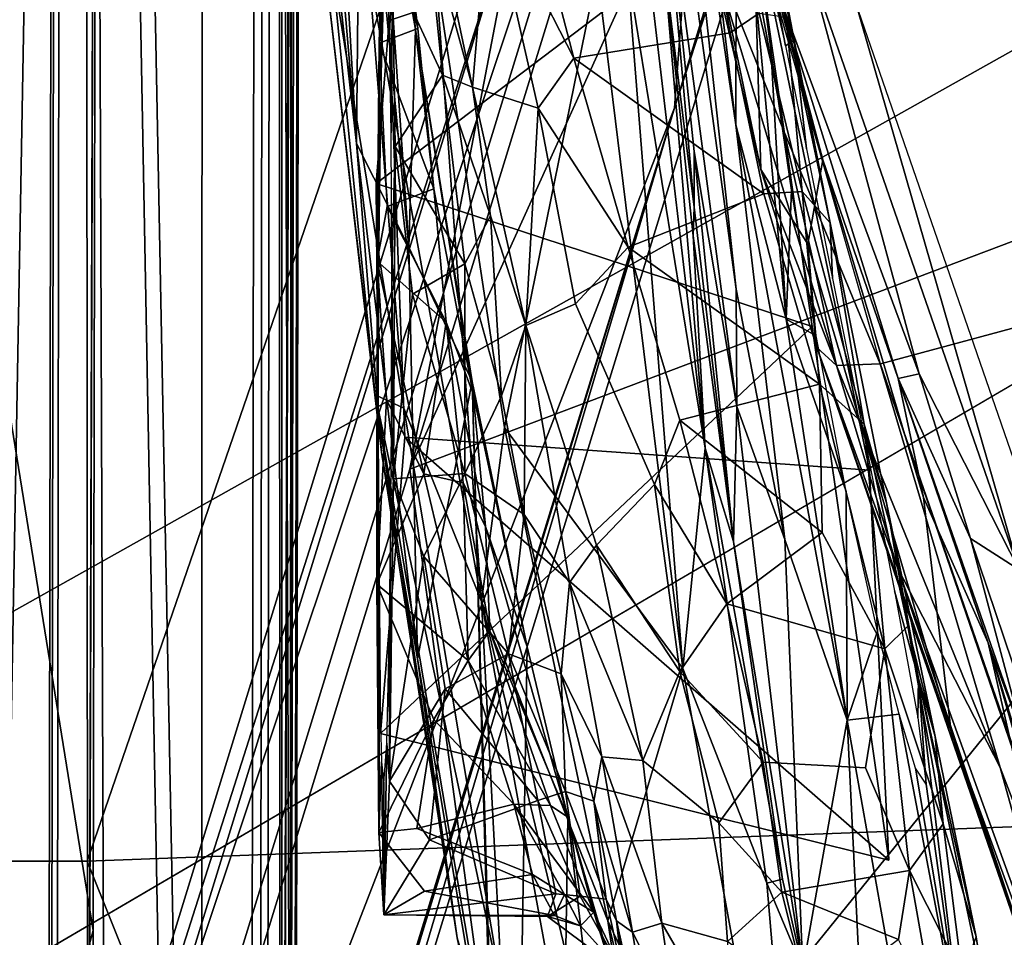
# Model space of a CAD drawing. Header units: millimetres. Extents: x -340 to 319, y -456 to 358.
# Tile 31 of 88: x -67 to -52, y -147 to -134. Entities that reach past the tile are written whole.
import ezdxf

# ---------------------------------------------------------------- set-up
doc = ezdxf.new("R2010")
doc.units = ezdxf.units.MM
doc.layers.add('Layer 01', color=7, linetype='Continuous', true_color=0x000000)

msp = doc.modelspace()

# ---------------------------------------------------------------- linework, layer by layer
at = {"layer": 'Layer 01'}
for points in [[(-62.751, 62.319, 388.082), (-63.174, -162.435, 401.363), (-66.173, -162.426, 401.413), (-65.75, 62.328, 388.132)], [(-66.138, -167.229, 404.335), (-65.75, 62.328, 388.132), (-66.173, -162.426, 401.413)], [(-65.75, 62.328, 388.132), (-66.138, -167.229, 404.335), (-66.045, -167.497, 409.955)], [(-65.75, 62.328, 388.132), (-66.045, -167.497, 409.955), (-65.57, -154.773, 436.296)], [(-65.75, 62.328, 388.132), (-65.57, -154.773, 436.296), (-65.416, -105.644, 437.09)], [(-63.046, -167.513, 409.902), (-63.174, -162.435, 401.363), (-62.751, 62.319, 388.082)], [(-62.739, -159.515, 426.961), (-63.046, -167.513, 409.902), (-62.751, 62.319, 388.082)], [(-62.703, -160.281, 429.23), (-62.739, -159.515, 426.961), (-62.751, 62.319, 388.082)], [(-62.751, 62.319, 388.082), (-62.425, -73.714, 430.975), (-62.703, -160.281, 429.23)], [(150.574, -20.344, 437.249), (-74.704, -146.791, 444.636), (-179.362, -90.332, 441.339)], [(-71.543, -150.43, 444.848), (150.574, -20.344, 437.249), (-85.976, -218.806, 448.843)], [(72.472, -149.481, 444.793), (-85.976, -218.806, 448.843), (150.574, -20.344, 437.249)], [(-71.543, -150.43, 444.848), (-74.704, -146.791, 444.636), (150.574, -20.344, 437.249)], [(-62.703, -160.281, 429.23), (-62.425, -73.714, 430.975), (-62.558, -119.473, 430.875)], [(-95.379, -73.876, 453.179), (-65.91, -74.006, 452.03), (-62.683, -246.292, 460.754), (-94.077, -217.932, 460.436)], [(-31.262, -107.529, 453.08), (-62.683, -246.292, 460.754), (-65.91, -74.006, 452.03)], [(-27.848, -76.95, 151.013), (-27.322, -75.481, 149.536), (-55.219, -161.556, 130.925)], [(-27.322, -75.481, 149.536), (-32.602, -93.866, 120.74), (-55.219, -161.556, 130.925)], [(-65.59, -81.16, 440.427), (-67.763, -76.319, 440.441), (-67.147, -168.665, 445.892)], [(-50.789, -164.613, 129.465), (-79.833, -253.505, 106.888), (-22.202, -76.93, 149.408)], [(-68.273, -216.652, 98.594), (-22.202, -76.93, 149.408), (-79.833, -253.505, 106.888)], [(-22.202, -76.93, 149.408), (-68.273, -216.652, 98.594), (-55.582, -177.619, 106.234)], [(-43.028, -138.967, 113.277), (-22.202, -76.93, 149.408), (-55.582, -177.619, 106.234)], [(-37.879, -106.912, 156.273), (-27.848, -76.95, 151.013), (-55.219, -161.556, 130.925)], [(-62.83, -81.368, 437.904), (-62.532, -168.94, 441.385), (-62.41, -80.419, 436.351)], [(-62.532, -168.94, 441.385), (-62.366, -81.138, 435.643), (-62.41, -80.419, 436.351)], [(-65.59, -81.16, 440.427), (-63.895, -168.761, 444.354), (-63.875, -80.984, 439.306)], [(-62.937, -168.845, 442.839), (-62.83, -81.368, 437.904), (-63.875, -80.984, 439.306), (-63.895, -168.761, 444.354)], [(-62.366, -81.138, 435.643), (-62.532, -168.94, 441.385), (-62.512, -148.07, 438.575)], [(-62.366, -81.138, 435.643), (-62.512, -148.07, 438.575), (-62.475, -128.104, 437.395)], [(-65.59, -81.16, 440.427), (-67.147, -168.665, 445.892), (-65.264, -168.67, 445.363)], [(-65.59, -81.16, 440.427), (-65.264, -168.67, 445.363), (-63.895, -168.761, 444.354)], [(-62.83, -81.368, 437.904), (-62.937, -168.845, 442.839), (-62.532, -168.94, 441.385)], [(-45.076, -89.038, 166.395), (-59.155, -131.499, 155.638), (-60.815, -140.185, 154.601)], [(-60.815, -140.185, 154.601), (-47.861, -111.56, 161.657), (-45.076, -89.038, 166.395)], [(-55.665, -163.029, 129.465), (-55.219, -161.556, 130.925), (-32.602, -93.866, 120.74)], [(-47.697, -140.261, 112.833), (-55.665, -163.029, 129.465), (-32.602, -93.866, 120.74)], [(-20.516, -144.303, 496.572), (0.361, -96.533, 495.04), (-52.75, -108.657, 495.698)], [(-52.085, -120.058, 152.408), (-56.906, -134.848, 134.061), (-46.222, -100.093, 141.812)], [(-46.222, -100.093, 141.812), (-56.906, -134.848, 134.061), (-56.079, -123.785, 136.346)], [(-67.441, -134.971, 440.893), (-67.388, -110.272, 439.43), (-65.416, -105.644, 437.09)], [(-67.441, -134.971, 440.893), (-65.416, -105.644, 437.09), (-65.493, -147.002, 439.564)], [(-65.416, -105.644, 437.09), (-65.57, -154.773, 436.296), (-65.493, -147.002, 439.564)], [(-55.219, -161.556, 130.925), (-55.422, -161.152, 143.225), (-37.879, -106.912, 156.273)], [(-48.32, -139.182, 148.639), (-37.879, -106.912, 156.273), (-55.422, -161.152, 143.225)], [(-52.085, -120.058, 152.408), (-37.879, -106.912, 156.273), (-48.32, -139.182, 148.639)], [(-52.069, -107.263, 141.021), (-56.079, -123.785, 136.346), (-69.746, -164.742, 127.835)], [(-69.746, -164.742, 127.835), (-59.155, -131.499, 155.638), (-52.069, -107.263, 141.021)], [(-62.683, -246.292, 460.754), (-31.262, -107.529, 453.08), (-43.789, -256.036, 460.896)], [(-97.735, -145.979, 497.749), (-65.581, -145.978, 497.055), (-52.75, -108.657, 495.698), (-97.735, -109.414, 496.656)], [(-52.75, -108.657, 495.698), (-65.581, -145.978, 497.055), (-20.516, -144.303, 496.572)], [(-47.232, -135.052, 156.81), (-47.861, -111.56, 161.657), (-60.815, -140.185, 154.601)], [(-62.703, -160.281, 429.23), (-62.558, -119.473, 430.875), (-62.564, -122.469, 431.052)], [(-63.885, -158.403, 143.176), (-52.085, -120.058, 152.408), (-48.32, -139.182, 148.639)], [(-52.085, -120.058, 152.408), (-63.885, -158.403, 143.176), (-56.906, -134.848, 134.061)], [(-62.564, -122.469, 431.052), (-62.596, -166.215, 436.642), (-62.703, -160.281, 429.23)], [(-62.596, -166.215, 436.642), (-62.564, -122.469, 431.052), (-62.563, -148.246, 435.581)], [(-62.563, -148.246, 435.581), (-62.564, -122.469, 431.052), (-62.525, -128.281, 434.401)], [(-69.316, -166.827, 126.312), (-69.746, -164.742, 127.835), (-56.079, -123.785, 136.346)], [(-69.316, -166.827, 126.312), (-56.079, -123.785, 136.346), (-56.906, -134.848, 134.061)], [(-56.908, -127.555, 398.889), (-57.033, -128.092, 388.945), (-56.002, -135.099, 396.884)], [(-56.002, -135.099, 396.884), (-55.993, -130.182, 425.232), (-56.908, -127.555, 398.889)], [(-62.475, -128.104, 437.395), (-62.512, -148.07, 438.575), (-62.563, -148.246, 435.581), (-62.525, -128.281, 434.401)], [(-57.097, -129.494, 377.171), (-55.996, -137.529, 383.483), (-57.033, -128.092, 388.945)], [(-56.002, -135.099, 396.884), (-57.033, -128.092, 388.945), (-55.996, -137.529, 383.483), (-55.281, -141.228, 388.2)], [(-62.025, -128.22, 389.921), (-61.606, -135.376, 371.482), (-62.1, -129.589, 377.831)], [(-62.025, -128.22, 389.921), (-61.545, -129.389, 408.097), (-61.606, -135.376, 371.482)], [(-61.253, -130.775, 413.107), (-61.424, -128.432, 418.718), (-61.22, -129.119, 423.68), (-60.736, -133.69, 417.305)], [(-60.736, -133.69, 417.305), (-61.22, -129.119, 423.68), (-60.955, -131.616, 420.375)], [(-56.067, -130.928, 341.136), (-48.409, -129.09, 339.794), (-48.244, -137.115, 345.019), (-53.868, -138.632, 346.106)], [(-61.606, -135.376, 371.482), (-61.545, -129.389, 408.097), (-60.834, -136.905, 395.35)], [(-61.545, -129.389, 408.097), (-61.253, -130.775, 413.107), (-60.834, -136.905, 395.35)], [(-57.097, -129.494, 377.171), (-57.102, -130.897, 368.998), (-55.99, -139.262, 373.996), (-55.996, -137.529, 383.483)], [(-62.108, -130.948, 369.744), (-62.1, -129.589, 377.831), (-61.606, -135.376, 371.482)], [(-55.258, -137.973, 407.174), (-55.993, -130.182, 425.232), (-56.002, -135.099, 396.884)], [(-55.993, -130.182, 425.232), (-55.258, -137.973, 407.174), (-55.485, -133.978, 422.201)], [(-55.993, -130.182, 425.232), (-55.27, -133.932, 429.463), (-55.142, -133.848, 434.151)], [(-55.644, -131.234, 432.11), (-55.993, -130.182, 425.232), (-55.142, -133.848, 434.151)], [(-55.993, -130.182, 425.232), (-55.527, -132.833, 426.984), (-55.27, -133.932, 429.463)], [(-55.485, -133.978, 422.201), (-55.579, -132.954, 424.473), (-55.993, -130.182, 425.232)], [(-60.834, -136.905, 395.35), (-61.253, -130.775, 413.107), (-60.736, -133.69, 417.305)], [(-61.606, -135.376, 371.482), (-61.235, -139.937, 362.399), (-62.093, -132.574, 361.695), (-62.108, -130.948, 369.744)], [(-57.067, -132.684, 360.866), (-56.62, -136.315, 363.831), (-57.102, -130.897, 368.998), (-57.132, -131.658, 364.063)], [(-56.62, -136.315, 363.831), (-56.62, -135.494, 368.437), (-57.102, -130.897, 368.998)], [(-55.99, -139.262, 373.996), (-57.102, -130.897, 368.998), (-56.62, -135.494, 368.437)], [(-56.422, -132.358, 342.698), (-56.067, -130.928, 341.136), (-55.289, -135.203, 343.972)], [(-55.289, -135.203, 343.972), (-56.067, -130.928, 341.136), (-53.869, -138.63, 346.109)], [(-55.644, -131.234, 432.11), (-55.142, -133.848, 434.151), (-55.257, -133.508, 434.316)], [(-59.155, -131.499, 155.638), (-74.171, -180.273, 143.499), (-73.438, -181.214, 144.361), (-60.815, -140.185, 154.601)], [(-59.155, -131.499, 155.638), (-69.746, -164.742, 127.835), (-74.171, -180.273, 143.499)], [(-58.827, -132.446, 434.274), (-56.474, -131.552, 433.503), (-56.085, -133.739, 435.079), (-58.393, -134.116, 435.332)], [(-56.085, -133.739, 435.079), (-56.474, -131.552, 433.503), (-55.66, -133.449, 434.793)], [(-61.106, -131.807, 420.833), (-60.697, -133.675, 418.704), (-60.955, -131.616, 420.375)], [(-60.697, -133.675, 418.704), (-60.736, -133.69, 417.305), (-60.955, -131.616, 420.375)], [(-59.644, -131.667, 433.576), (-59.89, -134.543, 434.578), (-60.476, -131.77, 432.642)], [(-59.644, -131.667, 433.576), (-58.922, -134.854, 435.488), (-59.89, -134.543, 434.578)], [(-58.922, -134.854, 435.488), (-59.644, -131.667, 433.576), (-58.393, -134.116, 435.332)], [(-58.393, -134.116, 435.332), (-59.644, -131.667, 433.576), (-58.827, -132.446, 434.274)], [(-61.316, -135.967, 420.527), (-61.121, -133.557, 429.03), (-55.78, -131.766, 427.779)], [(-54.873, -138.08, 419.157), (-61.316, -135.967, 420.527), (-55.78, -131.766, 427.779)], [(-61.27, -133.891, 419.543), (-60.697, -133.675, 418.704), (-61.106, -131.807, 420.833)], [(-61.233, -132.412, 422.068), (-61.27, -133.891, 419.543), (-61.106, -131.807, 420.833)], [(-55.78, -131.766, 427.779), (-61.121, -133.557, 429.03), (-60.893, -139.712, 432.359), (-54.03, -140.201, 432.36)], [(-60.562, -132.091, 432.156), (-60.476, -131.77, 432.642), (-59.89, -134.543, 434.578)], [(-56.173, -133.159, 347.229), (-55.632, -135.76, 345.322), (-55.745, -131.889, 371.642)], [(-54.873, -138.08, 419.157), (-55.78, -131.766, 427.779), (-54.03, -140.201, 432.36), (-53.741, -145.966, 425.564)], [(-55.632, -135.76, 345.322), (-54.937, -136.865, 356.766), (-54.719, -135.616, 374.192), (-55.745, -131.889, 371.642)], [(-55.745, -131.889, 371.642), (-54.719, -135.616, 374.192), (-55.347, -133.227, 373.023)], [(-61.073, -132.765, 431.689), (-60.562, -132.091, 432.156), (-60.335, -134.365, 433.188)], [(-60.335, -134.365, 433.188), (-60.562, -132.091, 432.156), (-59.89, -134.543, 434.578)], [(-61.242, -134.341, 421.874), (-61.27, -133.891, 419.543), (-61.233, -132.412, 422.068)], [(-61.206, -133.165, 423.851), (-61.242, -134.341, 421.874), (-61.233, -132.412, 422.068)], [(-56.173, -133.159, 347.229), (-56.422, -132.358, 342.698), (-55.632, -135.76, 345.322)], [(-56.422, -132.358, 342.698), (-54.514, -138.653, 346.405), (-55.632, -135.76, 345.322)], [(-55.289, -135.203, 343.972), (-54.514, -138.653, 346.405), (-56.422, -132.358, 342.698)], [(-61.329, -139.088, 361.805), (-61.964, -132.783, 360.992), (-62.093, -132.574, 361.695)], [(-62.093, -132.574, 361.695), (-61.235, -139.937, 362.399), (-61.329, -139.088, 361.805)], [(-61.145, -132.966, 427.474), (-61.073, -132.765, 431.689), (-61.117, -133.754, 429.318)], [(-61.117, -133.754, 429.318), (-61.073, -132.765, 431.689), (-61.095, -135.219, 430.836)], [(-61.073, -132.765, 431.689), (-61.033, -135.422, 433.201), (-61.085, -137.261, 431.852), (-61.095, -135.219, 430.836)], [(-61.073, -132.765, 431.689), (-60.335, -134.365, 433.188), (-61.033, -135.422, 433.201)], [(-57.297, -132.73, 360.258), (-57.608, -132.781, 360.025), (-56.455, -139.876, 360.685)], [(-57.067, -132.684, 360.866), (-57.297, -132.73, 360.258), (-56.455, -139.876, 360.685)], [(-56.631, -136.74, 361.136), (-57.067, -132.684, 360.866), (-56.455, -139.876, 360.685)], [(-56.631, -136.74, 361.136), (-56.62, -136.315, 363.831), (-57.067, -132.684, 360.866)], [(-53.296, -138.78, 377.399), (-54.942, -132.665, 373.326), (-55.347, -133.227, 373.023)], [(-53.296, -138.78, 377.399), (-51.82, -141.672, 379.975), (-54.942, -132.665, 373.326)], [(-51.82, -141.672, 379.975), (-54.237, -133.287, 373.872), (-54.942, -132.665, 373.326)], [(-60.907, -139.288, 361.055), (-61.964, -132.783, 360.992), (-61.329, -139.088, 361.805)], [(-60.907, -139.288, 361.055), (-61.423, -132.822, 360.302), (-61.964, -132.783, 360.992)], [(-59.76, -142.144, 360.669), (-61.423, -132.822, 360.302), (-60.907, -139.288, 361.055)], [(-59.76, -142.144, 360.669), (-60.433, -132.866, 359.937), (-61.423, -132.822, 360.302)], [(-59.418, -139.57, 360.331), (-58.052, -132.841, 359.916), (-60.433, -132.866, 359.937)], [(-59.418, -139.57, 360.331), (-60.433, -132.866, 359.937), (-59.76, -142.144, 360.669)], [(-58.052, -132.841, 359.916), (-59.418, -139.57, 360.331), (-56.783, -143.131, 360.502)], [(-57.608, -132.781, 360.025), (-58.052, -132.841, 359.916), (-56.783, -143.131, 360.502)], [(-56.783, -143.131, 360.502), (-56.455, -139.876, 360.685), (-57.608, -132.781, 360.025)], [(-55.347, -133.227, 373.023), (-54.719, -135.616, 374.192), (-53.604, -138.849, 376.602)], [(-53.296, -138.78, 377.399), (-55.347, -133.227, 373.023), (-53.604, -138.849, 376.602)], [(-54.237, -133.287, 373.872), (-51.82, -141.672, 379.975), (-50.641, -143.679, 381.547)], [(-55.59, -136.12, 436.087), (-56.085, -133.739, 435.079), (-55.66, -133.449, 434.793), (-55.022, -136.083, 435.828)], [(-55.66, -133.449, 434.793), (-55.257, -133.508, 434.316), (-55.022, -136.083, 435.828)], [(-61.121, -133.557, 429.03), (-61.316, -135.967, 420.527), (-61.251, -144.091, 423.041), (-60.893, -139.712, 432.359)], [(-54.611, -136.549, 435.26), (-55.022, -136.083, 435.828), (-55.257, -133.508, 434.316)], [(-55.142, -133.848, 434.151), (-54.611, -136.549, 435.26), (-55.257, -133.508, 434.316)], [(-60.463, -136.046, 417.919), (-60.697, -133.675, 418.704), (-61.27, -133.891, 419.543)], [(-60.834, -136.905, 395.35), (-60.736, -133.69, 417.305), (-59.896, -138.893, 416.354)], [(-60.697, -133.675, 418.704), (-60.463, -136.046, 417.919), (-60.736, -133.69, 417.305)], [(-59.882, -139.072, 417.195), (-60.736, -133.69, 417.305), (-60.463, -136.046, 417.919)], [(-59.896, -138.893, 416.354), (-60.736, -133.69, 417.305), (-59.882, -139.072, 417.195)], [(-55.59, -136.12, 436.087), (-58.393, -134.116, 435.332), (-56.085, -133.739, 435.079)], [(-61.27, -133.891, 419.543), (-61.289, -139.826, 420.007), (-61.304, -141.884, 418.581)], [(-61.304, -141.884, 418.581), (-61.301, -137.116, 418.193), (-61.27, -133.891, 419.543)], [(-61.153, -136.305, 418.384), (-61.27, -133.891, 419.543), (-61.301, -137.116, 418.193)], [(-61.277, -136.844, 420.202), (-61.289, -139.826, 420.007), (-61.27, -133.891, 419.543)], [(-61.27, -133.891, 419.543), (-61.242, -134.341, 421.874), (-61.277, -136.844, 420.202)], [(-61.153, -136.305, 418.384), (-60.463, -136.046, 417.919), (-61.27, -133.891, 419.543)], [(-54.96, -135.455, 430.873), (-55.142, -133.848, 434.151), (-55.27, -133.932, 429.463)], [(-55.142, -133.848, 434.151), (-54.96, -135.455, 430.873), (-54.574, -137.37, 431.754), (-54.611, -136.549, 435.26)], [(159.341, -134.049, 443.891), (-85.976, -218.806, 448.843), (78.147, -155.421, 445.14)], [(-85.976, -218.806, 448.843), (159.341, -134.049, 443.891), (176.236, -170.603, 446.025)], [(-55.258, -137.973, 407.174), (-55.179, -136.065, 420.488), (-55.485, -133.978, 422.201)], [(-58.922, -134.854, 435.488), (-58.393, -134.116, 435.332), (-57.593, -136.907, 436.319)], [(-58.393, -134.116, 435.332), (-55.59, -136.12, 436.087), (-57.593, -136.907, 436.319)], [(-60.004, -137.152, 434.028), (-61.033, -135.422, 433.201), (-60.335, -134.365, 433.188)], [(-59.626, -136.445, 434.86), (-60.004, -137.152, 434.028), (-60.335, -134.365, 433.188)], [(-59.89, -134.543, 434.578), (-59.626, -136.445, 434.86), (-60.335, -134.365, 433.188)], [(-59.106, -138.063, 435.537), (-59.626, -136.445, 434.86), (-59.89, -134.543, 434.578)], [(-58.922, -134.854, 435.488), (-59.106, -138.063, 435.537), (-59.89, -134.543, 434.578)], [(-71.519, -182.341, 122.742), (-56.906, -134.848, 134.061), (-64.652, -160.109, 129.465)], [(-71.519, -182.341, 122.742), (-69.316, -166.827, 126.312), (-56.906, -134.848, 134.061)], [(-56.906, -134.848, 134.061), (-64.181, -158.644, 130.925), (-64.652, -160.109, 129.465)], [(-63.885, -158.403, 143.176), (-64.181, -158.644, 130.925), (-56.906, -134.848, 134.061)], [(-58.922, -134.854, 435.488), (-58.372, -137.745, 436.141), (-59.106, -138.063, 435.537)], [(-58.372, -137.745, 436.141), (-58.922, -134.854, 435.488), (-57.593, -136.907, 436.319)], [(-67.471, -154.199, 442.026), (-67.441, -134.971, 440.893), (-65.493, -147.002, 439.564)], [(-47.232, -135.052, 156.81), (-60.815, -140.185, 154.601), (-56.883, -169.25, 148.475), (-35.26, -155.086, 153.144)], [(-54.359, -143.896, 401.226), (-55.258, -137.973, 407.174), (-56.002, -135.099, 396.884)], [(-54.359, -143.896, 401.226), (-56.002, -135.099, 396.884), (-55.281, -141.228, 388.2)], [(-53.869, -138.63, 346.109), (-54.514, -138.653, 346.405), (-55.289, -135.203, 343.972)], [(-61.606, -135.376, 371.482), (-60.834, -136.905, 395.35), (-60.702, -142.989, 366.528)], [(-61.606, -135.376, 371.482), (-60.702, -142.989, 366.528), (-61.235, -139.937, 362.399)], [(-61.033, -135.422, 433.201), (-61.059, -140.332, 433.838), (-61.085, -137.261, 431.852)], [(-61.059, -140.332, 433.838), (-61.033, -135.422, 433.201), (-60.779, -137.603, 433.922)], [(-60.779, -137.603, 433.922), (-61.033, -135.422, 433.201), (-60.004, -137.152, 434.028)], [(-56.62, -135.494, 368.437), (-56.62, -136.315, 363.831), (-56.038, -141.254, 361.386)], [(-56.038, -141.254, 361.386), (-55.99, -139.262, 373.996), (-56.62, -135.494, 368.437)], [(-54.719, -135.616, 374.192), (-54.937, -136.865, 356.766), (-52.824, -144.073, 351.268), (-53.231, -140.607, 370.998)], [(-54.719, -135.616, 374.192), (-53.231, -140.607, 370.998), (-53.604, -138.849, 376.602)], [(-54.805, -138.39, 346.982), (-54.937, -136.865, 356.766), (-55.632, -135.76, 345.322)], [(-54.514, -138.653, 346.405), (-54.805, -138.39, 346.982), (-55.632, -135.76, 345.322)], [(-61.251, -144.091, 423.041), (-61.316, -135.967, 420.527), (-54.873, -138.08, 419.157)], [(-60.281, -138.014, 417.668), (-60.463, -136.046, 417.919), (-61.153, -136.305, 418.384)], [(-60.281, -138.014, 417.668), (-59.882, -139.072, 417.195), (-60.463, -136.046, 417.919)], [(-55.59, -136.12, 436.087), (-55.022, -136.083, 435.828), (-54.766, -138.929, 436.444)], [(-55.179, -136.065, 420.488), (-55.258, -137.973, 407.174), (-54.814, -138.219, 419.868)], [(-55.022, -136.083, 435.828), (-54.105, -139.523, 435.868), (-54.766, -138.929, 436.444)], [(-54.105, -139.523, 435.868), (-55.022, -136.083, 435.828), (-54.611, -136.549, 435.26)], [(-55.59, -136.12, 436.087), (-54.766, -138.929, 436.444), (-57.593, -136.907, 436.319)], [(-61.153, -136.305, 418.384), (-61.301, -137.116, 418.193), (-60.281, -138.014, 417.668)], [(-56.038, -141.254, 361.386), (-56.62, -136.315, 363.831), (-56.631, -136.74, 361.136)], [(-59.461, -139.105, 434.298), (-60.004, -137.152, 434.028), (-59.626, -136.445, 434.86)], [(-59.626, -136.445, 434.86), (-59.106, -138.063, 435.537), (-59.461, -139.105, 434.298)], [(-54.611, -136.549, 435.26), (-53.775, -140.686, 435.278), (-54.105, -139.523, 435.868)], [(-54.138, -139.549, 431.855), (-53.775, -140.686, 435.278), (-54.611, -136.549, 435.26), (-54.574, -137.37, 431.754)], [(-56.631, -136.74, 361.136), (-56.455, -139.876, 360.685), (-56.038, -141.254, 361.386)], [(-60.702, -142.989, 366.528), (-60.834, -136.905, 395.35), (-59.896, -138.893, 416.354)], [(-57.593, -136.907, 436.319), (-56.828, -139.462, 436.485), (-57.202, -140.412, 436.379), (-58.372, -137.745, 436.141)], [(-54.766, -138.929, 436.444), (-56.828, -139.462, 436.485), (-57.593, -136.907, 436.319)], [(-54.937, -136.865, 356.766), (-54.805, -138.39, 346.982), (-52.824, -144.073, 351.268)], [(-61.164, -139.161, 417.966), (-61.301, -137.116, 418.193), (-61.304, -141.884, 418.581)], [(-60.281, -138.014, 417.668), (-61.301, -137.116, 418.193), (-60.611, -140.258, 418.053)], [(-61.301, -137.116, 418.193), (-61.164, -139.161, 417.966), (-60.611, -140.258, 418.053)], [(-49.854, -150.21, 353.579), (-53.868, -138.632, 346.106), (-48.244, -137.115, 345.019)], [(-61.085, -137.261, 431.852), (-61.059, -140.332, 433.838), (-61.089, -139.576, 431.954)], [(-60.004, -140.251, 433.888), (-60.779, -137.603, 433.922), (-60.004, -137.152, 434.028)], [(-60.004, -137.152, 434.028), (-59.461, -139.105, 434.298), (-60.004, -140.251, 433.888)], [(-55.99, -139.262, 373.996), (-55.281, -141.228, 388.2), (-55.996, -137.529, 383.483)], [(-60.779, -137.603, 433.922), (-60.004, -140.251, 433.888), (-61.059, -140.332, 433.838)], [(-58.059, -141.31, 435.618), (-59.106, -138.063, 435.537), (-58.372, -137.745, 436.141), (-57.202, -140.412, 436.379)], [(-55.258, -137.973, 407.174), (-54.359, -143.896, 401.226), (-54.373, -140.517, 420.049)], [(-55.258, -137.973, 407.174), (-54.373, -140.517, 420.049), (-54.814, -138.219, 419.868)], [(-53.741, -145.966, 425.564), (-61.251, -144.091, 423.041), (-54.873, -138.08, 419.157)], [(-60.611, -140.258, 418.053), (-60.03, -140.389, 417.956), (-60.281, -138.014, 417.668)], [(-60.281, -138.014, 417.668), (-59.699, -141.034, 417.874), (-59.882, -139.072, 417.195)], [(-60.03, -140.389, 417.956), (-59.699, -141.034, 417.874), (-60.281, -138.014, 417.668)], [(-59.106, -138.063, 435.537), (-59.13, -140.858, 433.948), (-59.461, -139.105, 434.298)], [(-58.46, -141.863, 434.798), (-59.13, -140.858, 433.948), (-59.106, -138.063, 435.537)], [(-59.106, -138.063, 435.537), (-58.059, -141.31, 435.618), (-58.46, -141.863, 434.798)], [(-54.514, -138.653, 346.405), (-53.618, -141.629, 348.554), (-54.808, -138.39, 346.982)], [(-50.898, -149.73, 354.298), (-54.808, -138.39, 346.982), (-53.618, -141.629, 348.554)], [(-54.805, -138.39, 346.982), (-50.894, -149.746, 354.314), (-52.824, -144.073, 351.268)], [(-53.869, -138.63, 346.109), (-52.099, -144.597, 349.992), (-54.514, -138.653, 346.405)], [(-52.099, -144.597, 349.992), (-53.618, -141.629, 348.554), (-54.514, -138.653, 346.405)], [(-53.869, -138.63, 346.109), (-49.493, -151.39, 354.354), (-52.099, -144.597, 349.992)], [(-52.537, -141.211, 379.011), (-53.296, -138.78, 377.399), (-53.604, -138.849, 376.602)], [(-52.276, -142.752, 378.429), (-53.604, -138.849, 376.602), (-53.231, -140.607, 370.998)], [(-51.744, -144.191, 380.428), (-53.604, -138.849, 376.602), (-52.276, -142.752, 378.429)], [(-51.744, -144.191, 380.428), (-52.537, -141.211, 379.011), (-53.604, -138.849, 376.602)], [(-52.537, -141.211, 379.011), (-51.82, -141.672, 379.975), (-53.296, -138.78, 377.399)], [(-60.702, -142.989, 366.528), (-59.896, -138.893, 416.354), (-59.606, -149.528, 365.763)], [(-59.085, -142.813, 417.927), (-59.185, -148.691, 382.277), (-59.654, -147.206, 377.01), (-59.896, -138.893, 416.354)], [(-59.896, -138.893, 416.354), (-59.654, -147.206, 377.01), (-59.606, -149.528, 365.763)], [(-59.896, -138.893, 416.354), (-59.882, -139.072, 417.195), (-59.085, -142.813, 417.927)], [(-56.828, -139.462, 436.485), (-54.766, -138.929, 436.444), (-54.727, -141.125, 436.286)], [(-43.028, -138.967, 113.277), (-55.582, -177.619, 106.234), (-47.697, -140.261, 112.833)], [(-54.727, -141.125, 436.286), (-54.766, -138.929, 436.444), (-53.802, -142.843, 435.718)], [(-54.766, -138.929, 436.444), (-54.105, -139.523, 435.868), (-53.802, -142.843, 435.718)], [(-59.453, -147.915, 361.603), (-60.907, -139.288, 361.055), (-61.329, -139.088, 361.805)], [(-59.453, -147.915, 361.603), (-61.329, -139.088, 361.805), (-59.77, -148.292, 362.316)], [(-61.329, -139.088, 361.805), (-61.235, -139.937, 362.399), (-60.116, -147.111, 363.099)], [(-59.77, -148.292, 362.316), (-61.329, -139.088, 361.805), (-60.116, -147.111, 363.099)], [(-61.164, -139.161, 417.966), (-61.304, -141.884, 418.581), (-60.611, -140.258, 418.053)], [(-59.461, -139.105, 434.298), (-59.13, -140.858, 433.948), (-60.004, -140.251, 433.888)], [(-59.085, -142.813, 417.927), (-59.882, -139.072, 417.195), (-59.699, -141.034, 417.874)], [(-55.422, -161.152, 143.225), (-63.885, -158.403, 143.176), (-48.32, -139.182, 148.639)], [(-59.453, -147.915, 361.603), (-59.76, -142.144, 360.669), (-60.907, -139.288, 361.055)], [(-56.038, -141.254, 361.386), (-55.013, -147.572, 361.722), (-55.99, -139.262, 373.996)], [(-55.99, -139.262, 373.996), (-55.013, -147.572, 361.722), (-55.281, -141.228, 388.2)], [(-57.202, -140.412, 436.379), (-56.828, -139.462, 436.485), (-56.135, -142.178, 436.077)], [(-54.727, -141.125, 436.286), (-56.135, -142.178, 436.077), (-56.828, -139.462, 436.485)], [(-61.102, -141.245, 431.496), (-61.089, -139.576, 431.954), (-61.059, -140.332, 433.838)], [(-57.894, -146.862, 360.741), (-59.418, -139.57, 360.331), (-59.76, -142.144, 360.669)], [(-56.783, -143.131, 360.502), (-59.418, -139.57, 360.331), (-57.894, -146.862, 360.741)], [(-53.305, -143.282, 432.905), (-53.775, -140.686, 435.278), (-54.138, -139.549, 431.855), (-53.658, -141.985, 431.05)], [(-53.462, -142.509, 435.144), (-53.802, -142.843, 435.718), (-54.105, -139.523, 435.868)], [(-53.775, -140.686, 435.278), (-53.462, -142.509, 435.144), (-54.105, -139.523, 435.868)], [(-60.893, -139.712, 432.359), (-61.251, -144.091, 423.041), (-53.741, -145.966, 425.564)], [(-53.741, -145.966, 425.564), (-54.03, -140.201, 432.36), (-60.893, -139.712, 432.359)], [(-61.289, -139.826, 420.007), (-61.281, -142.015, 420.882), (-61.304, -141.884, 418.581)], [(-56.783, -143.131, 360.502), (-55.544, -146.302, 360.957), (-56.455, -139.876, 360.685)], [(-56.455, -139.876, 360.685), (-55.544, -146.302, 360.957), (-55.313, -146.243, 361.297)], [(-56.455, -139.876, 360.685), (-55.313, -146.243, 361.297), (-56.038, -141.254, 361.386)], [(-60.116, -147.111, 363.099), (-61.235, -139.937, 362.399), (-60.702, -142.989, 366.528)], [(-56.883, -169.25, 148.475), (-60.815, -140.185, 154.601), (-73.438, -181.214, 144.361)], [(-60.611, -140.258, 418.053), (-61.304, -141.884, 418.581), (-59.954, -143.015, 419.081)], [(-60.611, -141.477, 433.565), (-61.116, -144.798, 431.274), (-61.059, -140.332, 433.838)], [(-61.116, -144.798, 431.274), (-61.102, -141.245, 431.496), (-61.059, -140.332, 433.838)], [(-60.004, -140.251, 433.888), (-60.611, -141.477, 433.565), (-61.059, -140.332, 433.838)], [(-59.358, -142.916, 432.831), (-60.611, -141.477, 433.565), (-60.004, -140.251, 433.888)], [(-60.03, -140.389, 417.956), (-60.611, -140.258, 418.053), (-59.954, -143.015, 419.081)], [(-47.697, -140.261, 112.833), (-55.582, -177.619, 106.234), (-60.323, -179.11, 105.708)], [(-55.665, -163.029, 129.465), (-47.697, -140.261, 112.833), (-60.323, -179.11, 105.708)], [(-59.13, -140.858, 433.948), (-59.358, -142.916, 432.831), (-60.004, -140.251, 433.888)], [(-59.637, -142.578, 418.775), (-59.699, -141.034, 417.874), (-60.03, -140.389, 417.956)], [(-60.03, -140.389, 417.956), (-59.954, -143.015, 419.081), (-59.637, -142.578, 418.775)], [(-56.827, -143.176, 435.561), (-58.059, -141.31, 435.618), (-57.202, -140.412, 436.379)], [(-56.827, -143.176, 435.561), (-57.202, -140.412, 436.379), (-56.135, -142.178, 436.077)], [(-54.359, -143.896, 401.226), (-53.908, -142.58, 421.133), (-54.373, -140.517, 420.049)], [(-52.276, -142.752, 378.429), (-53.231, -140.607, 370.998), (-52.824, -144.073, 351.268), (-50.599, -150.135, 359.045)], [(-53.775, -140.686, 435.278), (-53.056, -144.138, 433.946), (-53.462, -142.509, 435.144)], [(-53.775, -140.686, 435.278), (-53.305, -143.282, 432.905), (-53.056, -144.138, 433.946)], [(-58.584, -143.211, 433.027), (-59.358, -142.916, 432.831), (-59.13, -140.858, 433.948)], [(-58.46, -141.863, 434.798), (-58.584, -143.211, 433.027), (-59.13, -140.858, 433.948)], [(-58.484, -145.331, 419.864), (-59.085, -142.813, 417.927), (-59.699, -141.034, 417.874)], [(-58.484, -145.331, 419.864), (-59.699, -141.034, 417.874), (-59.637, -142.578, 418.775)], [(-56.135, -142.178, 436.077), (-54.727, -141.125, 436.286), (-53.802, -142.843, 435.718)], [(-61.122, -142.741, 430.532), (-61.102, -141.245, 431.496), (-61.116, -144.798, 431.274)], [(-57.377, -144.494, 434.327), (-58.46, -141.863, 434.798), (-58.059, -141.31, 435.618)], [(-58.059, -141.31, 435.618), (-56.827, -143.176, 435.561), (-57.377, -144.494, 434.327)], [(-55.013, -147.572, 361.722), (-56.038, -141.254, 361.386), (-55.313, -146.243, 361.297)], [(-55.013, -147.572, 361.722), (-54.359, -143.896, 401.226), (-55.281, -141.228, 388.2)], [(-52.537, -141.211, 379.011), (-50.801, -146.342, 382.656), (-51.82, -141.672, 379.975)], [(-52.537, -141.211, 379.011), (-51.744, -144.191, 380.428), (-50.801, -146.342, 382.656)], [(-60.611, -141.477, 433.565), (-60.293, -143.434, 432.549), (-61.116, -144.798, 431.274)], [(-60.293, -143.434, 432.549), (-60.611, -141.477, 433.565), (-59.358, -142.916, 432.831)], [(-53.618, -141.629, 348.554), (-50.608, -149.967, 353.758), (-50.898, -149.73, 354.298)], [(-50.608, -149.967, 353.758), (-53.618, -141.629, 348.554), (-52.099, -144.597, 349.992)], [(-61.304, -141.884, 418.581), (-60.465, -143.886, 419.724), (-59.954, -143.015, 419.081)], [(-61.304, -141.884, 418.581), (-61.277, -145.555, 421.699), (-60.465, -143.886, 419.724)], [(-61.277, -145.555, 421.699), (-61.304, -141.884, 418.581), (-61.281, -142.015, 420.882)], [(-57.982, -144.435, 433.465), (-58.584, -143.211, 433.027), (-58.46, -141.863, 434.798)], [(-58.46, -141.863, 434.798), (-57.377, -144.494, 434.327), (-57.982, -144.435, 433.465)], [(-61.281, -142.015, 420.882), (-61.265, -143.348, 422.041), (-61.277, -145.555, 421.699)], [(-53.658, -141.985, 431.05), (-53.315, -143.859, 429.191), (-53.305, -143.282, 432.905)], [(-59.76, -142.144, 360.669), (-57.293, -155.554, 361.691), (-56.701, -154.888, 361.282)], [(-57.293, -155.554, 361.691), (-59.76, -142.144, 360.669), (-59.453, -147.915, 361.603)], [(-57.894, -146.862, 360.741), (-59.76, -142.144, 360.669), (-56.701, -154.888, 361.282)], [(-55.599, -144.518, 435.055), (-56.827, -143.176, 435.561), (-56.135, -142.178, 436.077)], [(-56.135, -142.178, 436.077), (-53.802, -142.843, 435.718), (-54.089, -144.601, 434.986), (-55.599, -144.518, 435.055)], [(-52.938, -145.425, 433.791), (-53.802, -142.843, 435.718), (-53.462, -142.509, 435.144)], [(-52.938, -145.425, 433.791), (-53.462, -142.509, 435.144), (-53.056, -144.138, 433.946)], [(-59.637, -142.578, 418.775), (-59.954, -143.015, 419.081), (-58.742, -145.155, 420.638)], [(-59.637, -142.578, 418.775), (-58.742, -145.155, 420.638), (-58.484, -145.331, 419.864)], [(-53.592, -143.808, 422.49), (-53.908, -142.58, 421.133), (-54.359, -143.896, 401.226)], [(-61.116, -144.798, 431.274), (-61.157, -144.234, 428.695), (-61.122, -142.741, 430.532)], [(-48.462, -156.035, 365.76), (-52.276, -142.752, 378.429), (-50.599, -150.135, 359.045)], [(-48.462, -156.035, 365.76), (-50.808, -147.574, 376.15), (-52.276, -142.752, 378.429)], [(-52.276, -142.752, 378.429), (-50.808, -147.574, 376.15), (-51.744, -144.191, 380.428)], [(-58.926, -145.083, 431.015), (-60.293, -143.434, 432.549), (-59.358, -142.916, 432.831)], [(-58.519, -144.951, 431.299), (-59.358, -142.916, 432.831), (-58.584, -143.211, 433.027)], [(-58.519, -144.951, 431.299), (-58.926, -145.083, 431.015), (-59.358, -142.916, 432.831)], [(-59.185, -148.691, 382.277), (-59.085, -142.813, 417.927), (-58.484, -145.331, 419.864), (-58.57, -151.193, 384.77)], [(-53.437, -146.117, 433.915), (-54.089, -144.601, 434.986), (-53.802, -142.843, 435.718)], [(-52.938, -145.425, 433.791), (-53.437, -146.117, 433.915), (-53.802, -142.843, 435.718)], [(-60.702, -142.989, 366.528), (-59.606, -149.528, 365.763), (-60.116, -147.111, 363.099)], [(-59.281, -145.135, 421.029), (-59.954, -143.015, 419.081), (-60.465, -143.886, 419.724)], [(-59.954, -143.015, 419.081), (-59.281, -145.135, 421.029), (-58.742, -145.155, 420.638)], [(-57.982, -144.435, 433.465), (-58.099, -145.092, 431.769), (-58.584, -143.211, 433.027)], [(-58.584, -143.211, 433.027), (-58.099, -145.092, 431.769), (-58.519, -144.951, 431.299)], [(-54.966, -153.081, 361.059), (-56.783, -143.131, 360.502), (-57.894, -146.862, 360.741)], [(-57.377, -144.494, 434.327), (-56.827, -143.176, 435.561), (-56.251, -145.413, 434.377)], [(-56.827, -143.176, 435.561), (-55.599, -144.518, 435.055), (-56.251, -145.413, 434.377)], [(-54.966, -153.081, 361.059), (-55.544, -146.302, 360.957), (-56.783, -143.131, 360.502)], [(-61.277, -145.555, 421.699), (-61.265, -143.348, 422.041), (-61.237, -144.513, 423.962)], [(-53.315, -143.859, 429.191), (-53.19, -144.843, 426.715), (-53.305, -143.282, 432.905)], [(-53.305, -143.282, 432.905), (-52.627, -148.899, 417.455), (-52.32, -147.971, 429.447)], [(-52.32, -147.971, 429.447), (-52.455, -147.097, 431.278), (-53.305, -143.282, 432.905)], [(-53.305, -143.282, 432.905), (-52.455, -147.097, 431.278), (-53.056, -144.138, 433.946)], [(-52.627, -148.899, 417.455), (-53.305, -143.282, 432.905), (-53.19, -144.843, 426.715)], [(-61.116, -144.798, 431.274), (-60.293, -143.434, 432.549), (-60.526, -145.663, 430.221)], [(-58.926, -145.083, 431.015), (-60.526, -145.663, 430.221), (-60.293, -143.434, 432.549)], [(-53.429, -149.126, 396.812), (-52.627, -148.899, 417.455), (-53.592, -143.808, 422.49), (-54.359, -143.896, 401.226)], [(-53.35, -144.606, 424.111), (-53.592, -143.808, 422.49), (-52.627, -148.899, 417.455)], [(-61.277, -145.555, 421.699), (-60.712, -145.494, 421.554), (-60.465, -143.886, 419.724)], [(-60.465, -143.886, 419.724), (-60.712, -145.494, 421.554), (-59.281, -145.135, 421.029)], [(-55.013, -147.572, 361.722), (-54.061, -149.947, 375.749), (-54.359, -143.896, 401.226)], [(-53.429, -149.126, 396.812), (-54.359, -143.896, 401.226), (-54.061, -149.947, 375.749)], [(-50.894, -149.746, 354.314), (-50.599, -150.135, 359.045), (-52.824, -144.073, 351.268)], [(-61.199, -146.774, 426.614), (-61.199, -144.824, 426.263), (-61.157, -144.234, 428.695)], [(-61.116, -144.798, 431.274), (-61.199, -146.774, 426.614), (-61.157, -144.234, 428.695)], [(-52.938, -145.425, 433.791), (-53.056, -144.138, 433.946), (-52.455, -147.097, 431.278)], [(-20.516, -144.303, 496.572), (-65.581, -145.978, 497.055), (-51.245, -181.741, 497.533)], [(-61.199, -146.774, 426.614), (-61.277, -145.555, 421.699), (-61.237, -144.513, 423.962)], [(-61.237, -144.513, 423.962), (-61.199, -144.824, 426.263), (-61.199, -146.774, 426.614)], [(-57.527, -147.027, 430.817), (-58.099, -145.092, 431.769), (-57.982, -144.435, 433.465)], [(-57.982, -144.435, 433.465), (-57.097, -146.897, 432.05), (-57.527, -147.027, 430.817)], [(-57.982, -144.435, 433.465), (-57.377, -144.494, 434.327), (-57.097, -146.897, 432.05)], [(-57.377, -144.494, 434.327), (-56.251, -145.413, 434.377), (-56.126, -147.165, 432.71), (-57.097, -146.897, 432.05)], [(-56.251, -145.413, 434.377), (-55.599, -144.518, 435.055), (-55.321, -146.437, 433.693)], [(-53.437, -146.117, 433.915), (-55.321, -146.437, 433.693), (-55.599, -144.518, 435.055), (-54.089, -144.601, 434.986)], [(-53.19, -144.843, 426.715), (-53.35, -144.606, 424.111), (-52.627, -148.899, 417.455)], [(-50.608, -149.967, 353.758), (-52.099, -144.597, 349.992), (-49.493, -151.39, 354.354)], [(-61.199, -146.774, 426.614), (-61.116, -144.798, 431.274), (-60.526, -145.663, 430.221)], [(-58.519, -144.951, 431.299), (-58.302, -146.494, 428.468), (-58.926, -145.083, 431.015)], [(-58.519, -144.951, 431.299), (-58.099, -145.092, 431.769), (-57.918, -146.539, 429.246)], [(-58.519, -144.951, 431.299), (-57.918, -146.539, 429.246), (-58.302, -146.494, 428.468)], [(-59.281, -145.135, 421.029), (-60.712, -145.494, 421.554), (-59.004, -146.177, 422.748)], [(-60.526, -145.663, 430.221), (-58.926, -145.083, 431.015), (-58.66, -146.464, 428.448)], [(-59.281, -145.135, 421.029), (-58.535, -146.469, 423.361), (-58.101, -146.732, 422.962)], [(-58.101, -146.732, 422.962), (-58.742, -145.155, 420.638), (-59.281, -145.135, 421.029)], [(-58.535, -146.469, 423.361), (-59.281, -145.135, 421.029), (-59.004, -146.177, 422.748)], [(-58.926, -145.083, 431.015), (-58.302, -146.494, 428.468), (-58.66, -146.464, 428.448)], [(-58.099, -145.092, 431.769), (-57.527, -147.027, 430.817), (-57.764, -146.86, 429.533)], [(-57.918, -146.539, 429.246), (-58.099, -145.092, 431.769), (-57.764, -146.86, 429.533)], [(-58.742, -145.155, 420.638), (-58.101, -146.732, 422.962), (-58.484, -145.331, 419.864)], [(-58.57, -151.193, 384.77), (-58.484, -145.331, 419.864), (-58.02, -149.26, 409.399)], [(-58.484, -145.331, 419.864), (-57.657, -148.169, 424.299), (-58.02, -149.26, 409.399)], [(-57.657, -148.169, 424.299), (-58.484, -145.331, 419.864), (-58.101, -146.732, 422.962)], [(-56.251, -145.413, 434.377), (-55.321, -146.437, 433.693), (-56.126, -147.165, 432.71)], [(-52.938, -145.425, 433.791), (-52.66, -147.66, 431.814), (-53.437, -146.117, 433.915)], [(-52.455, -147.097, 431.278), (-52.66, -147.66, 431.814), (-52.938, -145.425, 433.791)], [(-60.712, -145.494, 421.554), (-61.277, -145.555, 421.699), (-60.602, -146.42, 423.545), (-59.004, -146.177, 422.748)], [(-61.199, -146.774, 426.614), (-60.602, -146.42, 423.545), (-61.277, -145.555, 421.699)], [(-60.526, -145.663, 430.221), (-58.66, -146.464, 428.448), (-61.199, -146.774, 426.614)], [(-97.736, -182.993, 498.427), (-51.245, -181.741, 497.533), (-65.581, -145.978, 497.055), (-97.735, -145.979, 497.749)], [(-53.437, -146.117, 433.915), (-53.599, -147.137, 432.964), (-55.321, -146.437, 433.693)], [(-53.437, -146.117, 433.915), (-53.068, -148.201, 431.593), (-53.599, -147.137, 432.964)], [(-52.66, -147.66, 431.814), (-53.068, -148.201, 431.593), (-53.437, -146.117, 433.915)], [(-59.004, -146.177, 422.748), (-60.602, -146.42, 423.545), (-58.683, -146.78, 424.819)], [(-58.535, -146.469, 423.361), (-59.004, -146.177, 422.748), (-58.683, -146.78, 424.819)], [(-55.013, -147.572, 361.722), (-55.313, -146.243, 361.297), (-55.544, -146.302, 360.957)], [(-61.199, -146.774, 426.614), (-58.683, -146.78, 424.819), (-60.602, -146.42, 423.545)], [(-54.904, -148.12, 431.813), (-56.126, -147.165, 432.71), (-55.321, -146.437, 433.693)], [(-54.966, -153.081, 361.059), (-55.013, -147.572, 361.722), (-55.544, -146.302, 360.957)], [(-55.321, -146.437, 433.693), (-53.599, -147.137, 432.964), (-54.904, -148.12, 431.813)], [(-58.66, -146.464, 428.448), (-58.782, -146.795, 426.359), (-61.199, -146.774, 426.614)], [(-58.66, -146.464, 428.448), (-58.302, -146.494, 428.468), (-58.782, -146.795, 426.359)], [(-57.679, -147.619, 426.42), (-58.782, -146.795, 426.359), (-58.302, -146.494, 428.468)], [(-58.683, -146.78, 424.819), (-58.295, -146.936, 425.701), (-58.535, -146.469, 423.361)], [(-58.295, -146.936, 425.701), (-58.101, -146.732, 422.962), (-58.535, -146.469, 423.361)], [(-58.302, -146.494, 428.468), (-57.918, -146.539, 429.246), (-57.679, -147.619, 426.42)], [(-57.918, -146.539, 429.246), (-57.764, -146.86, 429.533), (-57.679, -147.619, 426.42)], [(-58.295, -146.936, 425.701), (-57.679, -147.619, 426.42), (-58.101, -146.732, 422.962)], [(-57.679, -147.619, 426.42), (-57.657, -148.169, 424.299), (-58.101, -146.732, 422.962)], [(-58.683, -146.78, 424.819), (-61.199, -146.774, 426.614), (-58.782, -146.795, 426.359)], [(-58.295, -146.936, 425.701), (-58.683, -146.78, 424.819), (-58.782, -146.795, 426.359)], [(-58.782, -146.795, 426.359), (-57.679, -147.619, 426.42), (-58.295, -146.936, 425.701)], [(-56.218, -153.788, 361.121), (-57.894, -146.862, 360.741), (-56.701, -154.888, 361.282)], [(-57.894, -146.862, 360.741), (-56.218, -153.788, 361.121), (-54.966, -153.081, 361.059)], [(-57.764, -146.86, 429.533), (-57.29, -149.914, 422.89), (-57.679, -147.619, 426.42)], [(-57.764, -146.86, 429.533), (-56.973, -150.408, 423.896), (-57.29, -149.914, 422.89)], [(-57.527, -147.027, 430.817), (-56.973, -150.408, 423.896), (-57.764, -146.86, 429.533)], [(-67.471, -154.199, 442.026), (-65.493, -147.002, 439.564), (-65.514, -157.984, 440.213)], [(-65.493, -147.002, 439.564), (-65.57, -154.773, 436.296), (-65.514, -157.984, 440.213)], [(-57.527, -147.027, 430.817), (-57.097, -146.897, 432.05), (-56.9, -148.26, 429.961)], [(-56.126, -147.165, 432.71), (-56.13, -148.565, 430.587), (-57.097, -146.897, 432.05)], [(-56.9, -148.26, 429.961), (-57.097, -146.897, 432.05), (-56.13, -148.565, 430.587)], [(-56.9, -148.26, 429.961), (-56.973, -150.408, 423.896), (-57.527, -147.027, 430.817)], [(-52.455, -147.097, 431.278), (-52.32, -147.971, 429.447), (-52.66, -147.66, 431.814)]]:
    msp.add_3dface(points, dxfattribs=at)

doc.saveas('drawing.dxf')
